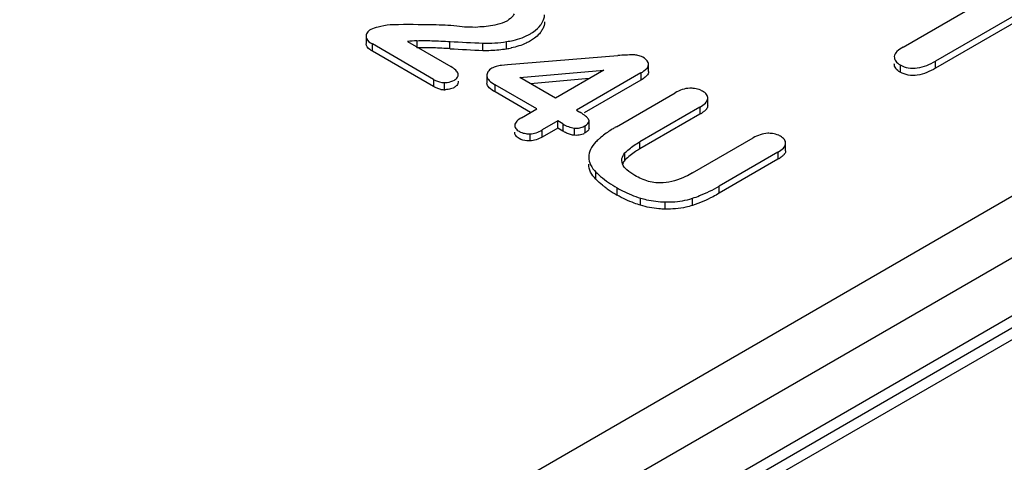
# Model space of a CAD drawing. Header units: millimetres. Extents: x 25 to 197, y 70 to 241.
# Tile 10 of 23: x 118.06 to 129.27, y 198.39 to 203.42. Entities that reach past the tile are written whole.
import ezdxf

# ---------------------------------------------------------------- set-up
doc = ezdxf.new("R2010")
doc.units = ezdxf.units.MM
doc.header["$LTSCALE"] = 20.234425
doc.layers.get('0').update_dxf_attribs({"linetype": 'CONTINUOUS'})

msp = doc.modelspace()

# ---------------------------------------------------------------- linework, layer by layer
at = {"color": 7, "linetype": 'Continuous'}
for p, q in [((133.438, 203.767), (100.063, 184.498)), ((134.586, 203.727), (100.273, 183.916)), ((128.116, 203.108), (129.195, 203.731)), ((129.842, 203.732), (128.485, 202.948)), ((129.842, 203.65), (128.485, 202.866)), ((100.876, 183.473), (135.286, 203.339)), ((100.556, 183.426), (134.869, 203.237)), ((101.076, 183.453), (135.486, 203.319)), ((122.002, 203.229), (122.002, 203.147)), ((122.074, 203.061), (122.074, 203.143)), ((122.772, 202.739), (122.074, 203.143)), ((122.473, 203.17), (122.968, 202.885)), ((122.581, 203.18), (122.581, 203.098)), ((122.958, 203.089), (122.958, 203.171)), ((123.333, 203.07), (123.333, 203.152)), ((123.602, 203.089), (123.602, 203.17)), ((122.772, 202.658), (122.074, 203.061)), ((124.868, 203.01), (123.611, 202.905)), ((123.611, 202.905), (123.544, 202.899)), ((125.218, 202.829), (125.218, 202.911)), ((128.084, 202.904), (128.084, 202.823)), ((128.485, 202.866), (128.485, 202.948)), ((123.376, 202.781), (123.376, 202.699)), ((123.752, 202.762), (124.711, 202.845)), ((124.711, 202.845), (124.16, 202.526)), ((125.131, 202.813), (124.397, 202.39)), ((125.131, 202.813), (125.131, 202.732)), ((122.772, 202.739), (122.772, 202.658)), ((122.897, 202.623), (122.897, 202.704)), ((123.471, 202.597), (123.471, 202.679)), ((123.947, 202.404), (123.471, 202.679)), ((124.16, 202.526), (123.752, 202.762)), ((124.544, 202.749), (123.875, 202.691)), ((125.131, 202.732), (124.487, 202.36)), ((123.876, 202.363), (123.471, 202.597)), ((124.853, 202.202), (125.522, 202.588)), ((125.893, 202.44), (125.893, 202.522)), ((123.771, 202.302), (123.947, 202.404)), ((124.397, 202.39), (124.438, 202.366)), ((125.803, 202.425), (125.119, 202.03)), ((125.803, 202.344), (125.119, 201.949)), ((125.803, 202.425), (125.803, 202.344)), ((124.184, 202.267), (124.008, 202.165)), ((124.184, 202.185), (124.184, 202.267)), ((124.242, 202.234), (124.184, 202.267)), ((124.242, 202.234), (124.242, 202.152)), ((124.492, 202.211), (124.492, 202.129)), ((124.541, 202.267), (124.534, 202.287)), ((124.541, 202.186), (124.541, 202.267)), ((123.866, 202.121), (123.866, 202.04)), ((124.184, 202.185), (124.008, 202.083)), ((124.008, 202.083), (124.008, 202.165)), ((124.242, 202.152), (124.184, 202.185)), ((124.375, 202.104), (124.375, 202.186)), ((125.119, 201.949), (125.119, 202.03)), ((125.72, 201.677), (126.409, 202.075)), ((126.779, 201.928), (126.779, 202.01)), ((124.95, 201.821), (124.95, 201.903)), ((126.691, 201.913), (126.022, 201.527)), ((126.691, 201.913), (126.691, 201.831)), ((124.921, 201.779), (124.914, 201.818)), ((126.691, 201.831), (126.022, 201.445)), ((124.619, 201.604), (124.619, 201.685)), ((124.861, 201.425), (124.861, 201.506)), ((126.022, 201.445), (126.022, 201.527)), ((125.128, 201.308), (125.128, 201.389)), ((125.407, 201.265), (125.407, 201.347)), ((125.718, 201.306), (125.718, 201.388))]:
    msp.add_line(p, q, dxfattribs=at)
for centre, radius, start, end in [((122.487, 190.744), 12.619, 88.7298, 90.7835), ((122.716, 199.387), 3.973, 85.3891, 89.2661), ((123.245, 205.248), 1.912, 263.7115, 270.8846), ((122.649, 201.758), 1.423, 92.7186, 97.0863), ((124.053, 221.145), 18.007, 266.5142, 267.7079), ((123.36, 204.734), 1.583, 269.0066, 278.7931), ((124.053, 221.063), 18.007, 266.5142, 267.7079), ((123.359, 204.682), 1.612, 269.0534, 272.2774), ((123.36, 204.66), 1.59, 272.2726, 275.5271), ((123.365, 204.61), 1.54, 275.5221, 278.8461), ((123.473, 203.998), 0.919, 278.0853, 281.5348), ((125.056, 201.016), 2.003, 90.3158, 95.3708), ((125.042, 202.761), 0.258, 80.6985, 89.4878), ((122.896, 202.849), 0.226, 259.2465, 270.3686), ((125.696, 202.323), 0.317, 81.9157, 91.5383), ((123.861, 202.391), 0.27, 261.6744, 271.1987), ((125.478, 201.077), 1.287, 119.0699, 119.9977), ((126.584, 201.813), 0.314, 81.8701, 91.5955), ((125.224, 201.427), 0.853, 131.9459, 135.4704), ((125.27, 201.376), 0.922, 129.7977, 131.9631), ((125.406, 202.422), 1.136, 233.0645, 235.9961), ((125.483, 202.538), 1.276, 236.0326, 240.7777)]:
    msp.add_arc(centre, radius, start, end, dxfattribs=at)
for points, knots in [([(123.688, 203.486), (123.685, 203.478), (123.666, 203.447), (123.636, 203.423), (123.612, 203.408)], [0, 0, 0, 0, 0.224655, 1, 1, 1, 1]), ([(123.991, 203.36), (123.997, 203.369), (124.02, 203.404), (124.034, 203.445), (124.035, 203.476)], [0, 0, 0, 0, 0.266174, 1, 1, 1, 1]), ([(122.171, 203.343), (122.16, 203.341), (122.12, 203.332), (122.082, 203.319), (122.055, 203.306)], [0, 0, 0, 0, 0.262081, 1, 1, 1, 1]), ([(123.612, 203.408), (123.601, 203.403), (123.556, 203.379), (123.506, 203.364), (123.468, 203.357)], [0, 0, 0, 0, 0.234216, 1, 1, 1, 1]), ([(123.873, 203.259), (123.885, 203.266), (123.929, 203.294), (123.969, 203.329), (123.991, 203.36)], [0, 0, 0, 0, 0.271399, 1, 1, 1, 1]), ([(122.055, 203.306), (122.039, 203.297), (122.011, 203.276), (122.002, 203.241), (122.002, 203.227)], [0, 0, 0, 0, 0.553344, 1, 1, 1, 1]), ([(122.002, 203.227), (122.002, 203.219), (122.013, 203.181), (122.048, 203.158), (122.074, 203.143)], [0, 0, 0, 0, 0.206515, 1, 1, 1, 1]), ([(123.602, 203.17), (123.627, 203.174), (123.721, 203.191), (123.813, 203.224), (123.873, 203.259)], [0, 0, 0, 0, 0.266619, 1, 1, 1, 1]), ([(123.991, 203.278), (123.986, 203.272), (123.966, 203.246), (123.941, 203.224), (123.921, 203.209)], [0, 0, 0, 0, 0.23651, 1, 1, 1, 1]), ([(122.074, 203.061), (122.064, 203.067), (122.033, 203.086), (122.003, 203.119), (122.002, 203.145)], [0, 0, 0, 0, 0.307684, 1, 1, 1, 1]), ([(122.581, 203.18), (122.638, 203.183), (122.764, 203.181), (122.889, 203.175), (122.958, 203.171)], [0, 0, 0, 0, 0.45165, 1, 1, 1, 1]), ([(123.873, 203.177), (123.858, 203.168), (123.789, 203.133), (123.714, 203.11), (123.656, 203.098)], [0, 0, 0, 0, 0.233935, 1, 1, 1, 1]), ([(128.116, 203.108), (128.091, 203.093), (128.049, 203.066), (128.018, 203.021), (128.016, 203)], [0, 0, 0, 0, 0.579004, 1, 1, 1, 1]), ([(122.698, 203.1), (122.687, 203.1), (122.648, 203.1), (122.609, 203.099), (122.581, 203.098)], [0, 0, 0, 0, 0.272808, 1, 1, 1, 1]), ([(122.958, 203.089), (122.935, 203.091), (122.848, 203.095), (122.762, 203.099), (122.698, 203.1)], [0, 0, 0, 0, 0.263584, 1, 1, 1, 1]), ([(125.152, 202.992), (125.147, 202.995), (125.126, 203.006), (125.102, 203.012), (125.084, 203.015)], [0, 0, 0, 0, 0.231892, 1, 1, 1, 1]), ([(128.016, 203), (128.015, 202.981), (128.03, 202.94), (128.064, 202.915), (128.084, 202.904)], [0, 0, 0, 0, 0.445125, 1, 1, 1, 1]), ([(123.05, 202.802), (123.046, 202.818), (123.021, 202.852), (122.988, 202.873), (122.968, 202.885)], [0, 0, 0, 0, 0.427105, 1, 1, 1, 1]), ([(125.131, 202.813), (125.143, 202.82), (125.179, 202.843), (125.218, 202.881), (125.218, 202.911)], [0, 0, 0, 0, 0.316705, 1, 1, 1, 1]), ([(125.218, 202.911), (125.218, 202.918), (125.21, 202.955), (125.177, 202.978), (125.152, 202.992)], [0, 0, 0, 0, 0.204701, 1, 1, 1, 1]), ([(128.084, 202.823), (128.064, 202.833), (128.03, 202.858), (128.015, 202.9), (128.016, 202.918)], [0, 0, 0, 0, 0.554875, 1, 1, 1, 1]), ([(128.084, 202.904), (128.112, 202.888), (128.176, 202.865), (128.319, 202.866), (128.421, 202.911), (128.485, 202.948)], [0, 0, 0, 0, 0.229111, 0.475146, 1, 1, 1, 1]), ([(123.008, 202.732), (123.022, 202.739), (123.046, 202.758), (123.053, 202.789), (123.05, 202.802)], [0, 0, 0, 0, 0.55413, 1, 1, 1, 1]), ([(123.435, 202.867), (123.417, 202.857), (123.387, 202.833), (123.376, 202.795), (123.376, 202.779)], [0, 0, 0, 0, 0.553641, 1, 1, 1, 1]), ([(123.376, 202.779), (123.379, 202.759), (123.408, 202.717), (123.448, 202.692), (123.471, 202.679)], [0, 0, 0, 0, 0.424015, 1, 1, 1, 1]), ([(125.218, 202.829), (125.218, 202.821), (125.212, 202.796), (125.179, 202.762), (125.149, 202.742), (125.131, 202.732)], [0, 0, 0, 0, 0.192946, 0.548824, 1, 1, 1, 1]), ([(128.485, 202.866), (128.421, 202.83), (128.319, 202.785), (128.176, 202.783), (128.112, 202.807), (128.084, 202.823)], [0, 0, 0, 0, 0.524854, 0.770889, 1, 1, 1, 1]), ([(122.772, 202.739), (122.8, 202.723), (122.842, 202.707), (122.886, 202.704), (122.897, 202.704)], [0, 0, 0, 0, 0.744889, 1, 1, 1, 1]), ([(122.897, 202.704), (122.907, 202.704), (122.945, 202.707), (122.984, 202.717), (123.008, 202.732)], [0, 0, 0, 0, 0.267824, 1, 1, 1, 1]), ([(123.471, 202.597), (123.448, 202.611), (123.408, 202.636), (123.379, 202.677), (123.376, 202.697)], [0, 0, 0, 0, 0.575915, 1, 1, 1, 1]), ([(123.008, 202.65), (123.003, 202.647), (122.98, 202.636), (122.956, 202.629), (122.937, 202.626)], [0, 0, 0, 0, 0.23163, 1, 1, 1, 1]), ([(125.832, 202.606), (125.826, 202.61), (125.797, 202.625), (125.765, 202.633), (125.741, 202.637)], [0, 0, 0, 0, 0.230235, 1, 1, 1, 1]), ([(125.893, 202.522), (125.894, 202.538), (125.88, 202.575), (125.85, 202.596), (125.832, 202.606)], [0, 0, 0, 0, 0.444447, 1, 1, 1, 1]), ([(125.803, 202.425), (125.826, 202.438), (125.863, 202.462), (125.891, 202.503), (125.893, 202.522)], [0, 0, 0, 0, 0.578891, 1, 1, 1, 1]), ([(124.534, 202.287), (124.53, 202.292), (124.513, 202.313), (124.493, 202.331), (124.476, 202.342)], [0, 0, 0, 0, 0.235723, 1, 1, 1, 1]), ([(125.848, 202.374), (125.845, 202.371), (125.831, 202.36), (125.815, 202.35), (125.803, 202.344)], [0, 0, 0, 0, 0.235757, 1, 1, 1, 1]), ([(125.88, 202.407), (125.878, 202.404), (125.868, 202.392), (125.857, 202.381), (125.848, 202.374)], [0, 0, 0, 0, 0.229721, 1, 1, 1, 1]), ([(123.695, 202.221), (123.694, 202.208), (123.705, 202.176), (123.73, 202.158), (123.745, 202.15)], [0, 0, 0, 0, 0.444949, 1, 1, 1, 1]), ([(123.771, 202.302), (123.752, 202.291), (123.72, 202.271), (123.697, 202.237), (123.695, 202.221)], [0, 0, 0, 0, 0.577585, 1, 1, 1, 1]), ([(124.486, 202.208), (124.492, 202.211), (124.51, 202.222), (124.527, 202.236), (124.535, 202.249)], [0, 0, 0, 0, 0.288488, 1, 1, 1, 1]), ([(123.745, 202.069), (123.73, 202.077), (123.705, 202.095), (123.694, 202.126), (123.695, 202.139)], [0, 0, 0, 0, 0.555051, 1, 1, 1, 1]), ([(123.745, 202.15), (123.75, 202.147), (123.774, 202.134), (123.801, 202.127), (123.822, 202.124)], [0, 0, 0, 0, 0.230348, 1, 1, 1, 1]), ([(124.375, 202.186), (124.395, 202.184), (124.433, 202.187), (124.472, 202.198), (124.487, 202.208)], [0, 0, 0, 0, 0.524511, 1, 1, 1, 1]), ([(124.487, 202.126), (124.483, 202.123), (124.46, 202.112), (124.434, 202.106), (124.415, 202.104)], [0, 0, 0, 0, 0.22746, 1, 1, 1, 1]), ([(124.524, 202.153), (124.522, 202.151), (124.51, 202.141), (124.497, 202.132), (124.487, 202.127)], [0, 0, 0, 0, 0.226794, 1, 1, 1, 1]), ([(124.541, 202.186), (124.541, 202.183), (124.539, 202.17), (124.531, 202.16), (124.524, 202.153)], [0, 0, 0, 0, 0.224392, 1, 1, 1, 1]), ([(124.835, 202.191), (124.821, 202.183), (124.767, 202.151), (124.716, 202.114), (124.68, 202.084)], [0, 0, 0, 0, 0.25914, 1, 1, 1, 1]), ([(126.72, 202.093), (126.713, 202.097), (126.685, 202.113), (126.653, 202.121), (126.629, 202.125)], [0, 0, 0, 0, 0.229879, 1, 1, 1, 1]), ([(123.866, 202.04), (123.855, 202.039), (123.813, 202.041), (123.771, 202.052), (123.745, 202.069)], [0, 0, 0, 0, 0.268469, 1, 1, 1, 1]), ([(124.616, 202.025), (124.592, 202.002), (124.553, 201.95), (124.537, 201.886), (124.537, 201.856)], [0, 0, 0, 0, 0.52712, 1, 1, 1, 1]), ([(124.95, 201.903), (124.96, 201.914), (125.007, 201.959), (125.061, 201.997), (125.104, 202.022)], [0, 0, 0, 0, 0.235498, 1, 1, 1, 1]), ([(126.691, 201.913), (126.714, 201.926), (126.751, 201.95), (126.778, 201.991), (126.779, 202.01)], [0, 0, 0, 0, 0.579369, 1, 1, 1, 1]), ([(126.779, 202.01), (126.78, 202.025), (126.767, 202.062), (126.737, 202.084), (126.72, 202.093)], [0, 0, 0, 0, 0.445779, 1, 1, 1, 1]), ([(124.914, 201.818), (124.914, 201.825), (124.917, 201.856), (124.934, 201.885), (124.95, 201.903)], [0, 0, 0, 0, 0.23669, 1, 1, 1, 1]), ([(125.119, 201.949), (125.103, 201.94), (125.042, 201.903), (124.986, 201.859), (124.95, 201.821)], [0, 0, 0, 0, 0.266324, 1, 1, 1, 1]), ([(126.767, 201.894), (126.765, 201.891), (126.756, 201.879), (126.745, 201.869), (126.736, 201.862)], [0, 0, 0, 0, 0.229518, 1, 1, 1, 1]), ([(124.537, 201.856), (124.538, 201.826), (124.555, 201.762), (124.595, 201.709), (124.619, 201.685)], [0, 0, 0, 0, 0.472356, 1, 1, 1, 1]), ([(124.619, 201.604), (124.595, 201.628), (124.555, 201.68), (124.538, 201.744), (124.537, 201.775)], [0, 0, 0, 0, 0.527644, 1, 1, 1, 1]), ([(125.064, 201.647), (125.032, 201.666), (124.977, 201.701), (124.931, 201.752), (124.921, 201.779)], [0, 0, 0, 0, 0.568169, 1, 1, 1, 1]), ([(126.736, 201.862), (126.733, 201.859), (126.719, 201.848), (126.703, 201.838), (126.691, 201.831)], [0, 0, 0, 0, 0.235574, 1, 1, 1, 1]), ([(124.619, 201.685), (124.636, 201.669), (124.71, 201.601), (124.794, 201.544), (124.861, 201.506)], [0, 0, 0, 0, 0.235952, 1, 1, 1, 1]), ([(125.72, 201.677), (125.694, 201.662), (125.589, 201.607), (125.473, 201.569), (125.385, 201.563)], [0, 0, 0, 0, 0.254593, 1, 1, 1, 1]), ([(124.723, 201.514), (124.714, 201.521), (124.678, 201.549), (124.643, 201.58), (124.619, 201.604)], [0, 0, 0, 0, 0.257172, 1, 1, 1, 1]), ([(125.385, 201.563), (125.329, 201.559), (125.216, 201.572), (125.113, 201.619), (125.064, 201.647)], [0, 0, 0, 0, 0.50089, 1, 1, 1, 1]), ([(124.861, 201.506), (124.881, 201.494), (124.966, 201.448), (125.057, 201.411), (125.128, 201.389)], [0, 0, 0, 0, 0.238007, 1, 1, 1, 1]), ([(125.718, 201.388), (125.746, 201.397), (125.85, 201.436), (125.952, 201.484), (126.022, 201.527)], [0, 0, 0, 0, 0.261081, 1, 1, 1, 1]), ([(126.022, 201.445), (126, 201.431), (125.902, 201.377), (125.799, 201.334), (125.718, 201.306)], [0, 0, 0, 0, 0.238792, 1, 1, 1, 1]), ([(125.128, 201.308), (125.104, 201.315), (125.012, 201.347), (124.922, 201.388), (124.861, 201.425)], [0, 0, 0, 0, 0.261799, 1, 1, 1, 1]), ([(125.128, 201.389), (125.15, 201.383), (125.241, 201.359), (125.336, 201.348), (125.407, 201.347)], [0, 0, 0, 0, 0.241962, 1, 1, 1, 1]), ([(125.407, 201.347), (125.434, 201.346), (125.539, 201.347), (125.644, 201.364), (125.718, 201.388)], [0, 0, 0, 0, 0.256621, 1, 1, 1, 1]), ([(125.407, 201.265), (125.383, 201.265), (125.289, 201.27), (125.195, 201.287), (125.128, 201.308)], [0, 0, 0, 0, 0.256552, 1, 1, 1, 1]), ([(125.718, 201.306), (125.694, 201.299), (125.592, 201.272), (125.486, 201.263), (125.407, 201.265)], [0, 0, 0, 0, 0.241128, 1, 1, 1, 1])]:
    msp.add_open_spline(points, degree=3, knots=knots, dxfattribs=at)
for points in [[(122.315, 203.362), (122.266, 203.361), (122.218, 203.354), (122.171, 203.343)], [(123.468, 203.357), (123.404, 203.344), (123.339, 203.337), (123.275, 203.336)], [(124.035, 203.394), (124.034, 203.367), (124.026, 203.34), (124.014, 203.316)], [(124.014, 203.316), (124.007, 203.303), (124, 203.29), (123.991, 203.278)], [(123.921, 203.209), (123.906, 203.197), (123.89, 203.187), (123.873, 203.177)], [(123.485, 202.888), (123.468, 202.883), (123.451, 202.875), (123.435, 202.867)], [(123.544, 202.899), (123.524, 202.897), (123.504, 202.893), (123.485, 202.888)], [(123.035, 202.672), (123.028, 202.663), (123.018, 202.656), (123.008, 202.65)], [(123.049, 202.695), (123.046, 202.687), (123.041, 202.679), (123.035, 202.672)], [(123.05, 202.72), (123.052, 202.712), (123.051, 202.703), (123.049, 202.695)], [(122.811, 202.639), (122.798, 202.644), (122.785, 202.651), (122.772, 202.658)], [(122.853, 202.627), (122.839, 202.629), (122.825, 202.633), (122.811, 202.639)], [(122.937, 202.626), (122.924, 202.624), (122.91, 202.623), (122.897, 202.623)], [(125.688, 202.64), (125.63, 202.638), (125.572, 202.617), (125.522, 202.588)], [(125.893, 202.44), (125.891, 202.428), (125.886, 202.416), (125.88, 202.407)], [(124.476, 202.342), (124.464, 202.351), (124.451, 202.359), (124.438, 202.366)], [(124.242, 202.234), (124.283, 202.21), (124.328, 202.19), (124.375, 202.186)], [(124.535, 202.249), (124.538, 202.254), (124.541, 202.261), (124.541, 202.267)], [(123.866, 202.121), (123.916, 202.122), (123.965, 202.14), (124.008, 202.165)], [(124.284, 202.13), (124.27, 202.137), (124.256, 202.144), (124.242, 202.152)], [(124.375, 202.104), (124.344, 202.107), (124.313, 202.117), (124.284, 202.13)], [(124.415, 202.104), (124.402, 202.103), (124.388, 202.103), (124.375, 202.104)], [(126.575, 202.128), (126.517, 202.125), (126.46, 202.104), (126.409, 202.075)], [(124.008, 202.083), (123.965, 202.059), (123.916, 202.041), (123.866, 202.04)], [(125.104, 202.022), (125.109, 202.025), (125.114, 202.028), (125.12, 202.03)], [(126.779, 201.928), (126.779, 201.916), (126.774, 201.904), (126.767, 201.894)], [(124.95, 201.821), (124.938, 201.809), (124.929, 201.794), (124.922, 201.779)]]:
    msp.add_open_spline(points, degree=3, dxfattribs=at)

doc.saveas('drawing.dxf')
